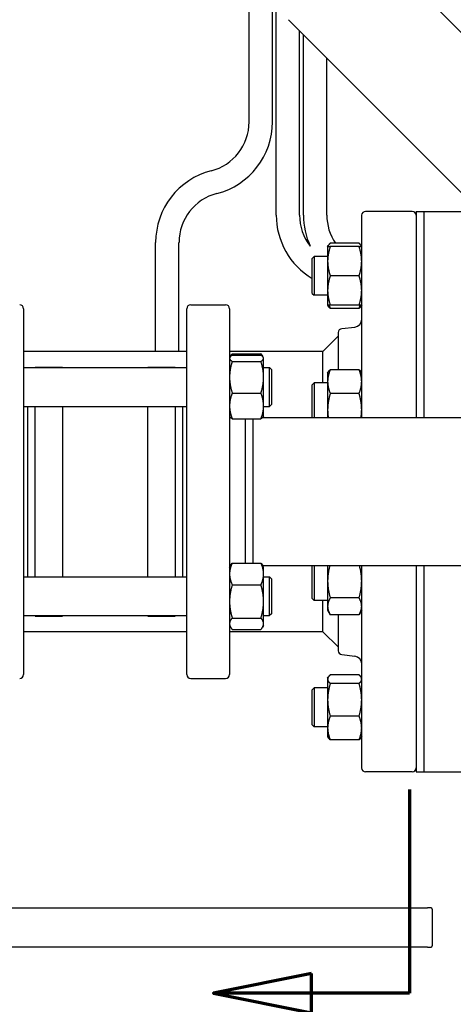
# Paper-space layout 'SHEET_2' of a CAD drawing. Header units: inches. Extents: x 2 to 369, y 6 to 267.
# Tile 12 of 64: x 33.38 to 40.35, y 102.4 to 118.21. Entities that reach past the tile are written whole.
import ezdxf

# ---------------------------------------------------------------- set-up
doc = ezdxf.new("R2010")
doc.units = ezdxf.units.IN
doc.header["$LTSCALE"] = 8
doc.header["$MEASUREMENT"] = 0
doc.layers.get('0').update_dxf_attribs({"lineweight": 25})
doc.layers.add('DIMEN', color=7, linetype='Continuous', lineweight=25)
doc.layers.add('Title Block', color=7, linetype='Continuous', lineweight=70)
doc.styles.add('Current-ANSI', font='arial.ttf')

# ---------------------------------------------------------------- blocks, each defined once
blk = doc.blocks.new('2dTransSection0')
at = {"layer": 'Title Block', "linetype": 'Continuous'}
for p, q in [((4.9558, 13.2307), (4.9558, 12.8217)), ((4.7589, 12.8611), (4.562, 12.8217)), ((4.7589, 12.7824), (4.7589, 12.8611)), ((4.7589, 12.8217), (4.562, 12.8217)), ((4.562, 12.8217), (4.7589, 12.7824)), ((4.9558, 12.8217), (4.7589, 12.8217))]:
    blk.add_line(p, q, dxfattribs=at)
at = {"layer": 'Title Block', "linetype": 'Continuous', "flags": 128}
blk.add_lwpolyline([(4.7589, 12.8611), (4.562, 12.8217), (4.7589, 12.7824), (4.7589, 12.8611)], dxfattribs=at)
at = {"layer": 'Title Block'}
blk.add_solid([(4.7589, 12.8611), (4.562, 12.8217), (4.7589, 12.7824), (4.7589, 12.8611)], dxfattribs=at)
blk = doc.blocks.new('Balloon46')
at = {"layer": 'DIMEN', "linetype": 'Continuous', "lineweight": 25}
for p, q in [((5.337, 13.7819), (5.2797, 13.6665)), ((5.3102, 13.6598), (5.337, 13.7819)), ((5.3407, 13.6531), (5.337, 13.7819)), ((5.3102, 13.6598), (5.2314, 13.3004)), ((5.2797, 13.6665), (5.3407, 13.6531)), ((5.2314, 13.3004), (5.0478, 12.4628))]:
    blk.add_line(p, q, dxfattribs=at)
at = {"layer": 'DIMEN', "linetype": 'Continuous', "lineweight": 25, "flags": 128}
blk.add_lwpolyline([(5.3407, 13.6531), (5.337, 13.7819), (5.2797, 13.6665), (5.3407, 13.6531)], dxfattribs=at)
at = {"layer": 'DIMEN'}
blk.add_circle((5.0078, 12.2801), 0.1875, dxfattribs=at)
blk.add_solid([(5.3407, 13.6531), (5.337, 13.7819), (5.2797, 13.6665), (5.3407, 13.6531)], dxfattribs=at)
at = {"layer": 'DIMEN', "insert": (5.0078, 12.2812), "char_height": 0.125, "attachment_point": 5, "style": 'Current-ANSI'}
blk.add_mtext('38', dxfattribs=at)

psp = doc.layouts.new('SHEET_2')

# ---------------------------------------------------------------- linework, layer by layer
for p, q in [((37.503, 115.069), (37.503, 127.288)), ((37.066, 116.565), (37.066, 126.788)), ((37.441, 116.565), (37.441, 126.788)), ((42.252, 116.224), (38.985, 119.49)), ((37.701, 118.205), (42.252, 113.654)), ((37.878, 115.069), (37.878, 118.028)), ((37.939, 115.069), (37.939, 117.967)), ((38.314, 115.069), (38.314, 117.592)), ((39.688, 115.128), (38.938, 115.128)), ((39.751, 115.128), (39.751, 111.815)), ((39.751, 115.128), (39.876, 115.128)), ((39.876, 115.128), (39.876, 111.815)), ((39.876, 115.128), (40.688, 115.128)), ((39.876, 115.128), (39.876, 111.815)), ((38.876, 111.815), (38.876, 115.065)), ((35.563, 112.878), (35.563, 114.628)), ((35.938, 112.878), (35.938, 114.628)), ((38.329, 114.561), (38.338, 114.577)), ((38.329, 114.561), (38.329, 114.327)), ((38.834, 114.615), (38.371, 114.615)), ((38.834, 114.561), (38.371, 114.561)), ((38.876, 114.561), (38.866, 114.577)), ((38.079, 114.373), (38.11, 114.405)), ((38.079, 113.811), (38.079, 114.373)), ((38.11, 114.405), (38.11, 113.78)), ((38.329, 114.405), (38.11, 114.405)), ((38.329, 114.327), (38.329, 113.858)), ((38.834, 114.092), (38.371, 114.092)), ((38.329, 113.858), (38.329, 113.623)), ((38.079, 113.811), (38.11, 113.78)), ((38.329, 113.78), (38.11, 113.78)), ((33.439, 113.565), (33.439, 107.69)), ((36.064, 107.69), (36.064, 113.565)), ((36.127, 113.628), (36.689, 113.628)), ((36.752, 113.565), (36.752, 107.69)), ((38.329, 113.623), (38.338, 113.607)), ((38.834, 113.623), (38.371, 113.623)), ((38.834, 113.569), (38.371, 113.569)), ((38.876, 113.623), (38.866, 113.607)), ((38.556, 113.245), (38.766, 113.27)), ((38.251, 112.878), (38.501, 113.128)), ((38.501, 112.585), (38.501, 113.182)), ((36.064, 112.878), (33.439, 112.878)), ((38.251, 112.878), (36.752, 112.878)), ((36.752, 112.776), (36.756, 112.783)), ((36.756, 112.783), (36.769, 112.805)), ((36.794, 112.839), (37.257, 112.839)), ((36.794, 112.817), (37.257, 112.817)), ((37.294, 112.783), (37.282, 112.805)), ((37.299, 112.776), (37.294, 112.783)), ((37.299, 112.768), (37.299, 112.776)), ((37.299, 112.465), (37.299, 112.768)), ((38.251, 112.375), (38.251, 112.878)), ((33.439, 112.619), (36.064, 112.619)), ((33.627, 112.619), (33.627, 112.628)), ((33.627, 112.628), (34.064, 112.628)), ((34.064, 112.628), (34.064, 112.619)), ((35.439, 112.619), (35.439, 112.628)), ((35.439, 112.628), (35.877, 112.628)), ((35.877, 112.628), (35.877, 112.619)), ((36.794, 112.719), (37.257, 112.719)), ((37.299, 112.619), (37.393, 112.619)), ((37.393, 111.994), (37.393, 112.619)), ((37.424, 112.588), (37.393, 112.619)), ((37.424, 112.588), (37.424, 112.026)), ((38.834, 112.585), (38.371, 112.585)), ((37.299, 112.003), (37.299, 112.465)), ((38.329, 112.531), (38.338, 112.548)), ((38.329, 112.531), (38.329, 112.394)), ((38.876, 112.531), (38.866, 112.548)), ((38.079, 112.344), (38.11, 112.375)), ((38.079, 111.815), (38.079, 112.344)), ((38.11, 112.375), (38.11, 111.815)), ((38.329, 112.375), (38.11, 112.375)), ((38.329, 112.394), (38.329, 111.941)), ((36.794, 112.21), (37.257, 112.21)), ((38.834, 112.203), (38.371, 112.203)), ((33.439, 111.994), (36.064, 111.994)), ((33.502, 111.994), (33.502, 109.261)), ((33.627, 109.261), (33.627, 111.994)), ((34.064, 111.994), (34.064, 109.261)), ((35.439, 109.261), (35.439, 111.994)), ((35.877, 111.994), (35.877, 109.261)), ((36.002, 109.261), (36.002, 111.994)), ((37.299, 111.838), (37.299, 112.003)), ((37.299, 111.994), (37.393, 111.994)), ((37.424, 112.026), (37.393, 111.994)), ((38.329, 111.941), (38.329, 111.815)), ((36.752, 111.838), (36.756, 111.83)), ((36.794, 111.797), (37.257, 111.797)), ((37.002, 111.797), (37.002, 109.481)), ((37.127, 111.797), (37.127, 109.481)), ((37.281, 111.815), (42.064, 111.815)), ((37.294, 111.83), (37.285, 111.815)), ((37.299, 111.838), (37.294, 111.83)), ((36.752, 109.417), (36.769, 109.446)), ((36.794, 109.481), (37.257, 109.481)), ((37.299, 109.417), (37.282, 109.446)), ((37.285, 109.44), (47.869, 109.44)), ((37.299, 109.305), (37.299, 109.417)), ((38.079, 108.911), (38.079, 109.44)), ((38.11, 109.44), (38.11, 108.88)), ((38.329, 109.44), (38.329, 109.193)), ((38.876, 106.19), (38.876, 109.44)), ((39.751, 109.44), (39.751, 106.128)), ((39.876, 109.44), (39.876, 106.128)), ((39.876, 109.44), (39.876, 106.128)), ((33.439, 109.261), (36.064, 109.261)), ((37.299, 108.864), (37.299, 109.305)), ((37.299, 109.261), (37.393, 109.261)), ((37.393, 108.636), (37.393, 109.261)), ((37.424, 109.229), (37.393, 109.261)), ((36.794, 109.13), (37.257, 109.13)), ((37.424, 109.229), (37.424, 108.667)), ((38.329, 109.193), (38.329, 108.787)), ((37.299, 108.507), (37.299, 108.864)), ((38.079, 108.911), (38.11, 108.88)), ((38.329, 108.88), (38.11, 108.88)), ((38.251, 108.378), (38.251, 108.88)), ((38.329, 108.787), (38.329, 108.724)), ((38.834, 108.922), (38.371, 108.922)), ((33.439, 108.636), (36.064, 108.636)), ((33.627, 108.628), (33.627, 108.636)), ((33.627, 108.628), (34.064, 108.628)), ((34.064, 108.636), (34.064, 108.628)), ((35.439, 108.628), (35.439, 108.636)), ((35.439, 108.628), (35.877, 108.628)), ((35.877, 108.636), (35.877, 108.628)), ((37.299, 108.636), (37.393, 108.636)), ((37.424, 108.667), (37.393, 108.636)), ((38.329, 108.724), (38.371, 108.651)), ((38.834, 108.651), (38.371, 108.651)), ((38.501, 108.073), (38.501, 108.651)), ((38.876, 108.724), (38.834, 108.651)), ((36.752, 108.479), (36.769, 108.451)), ((36.794, 108.598), (37.257, 108.598)), ((37.299, 108.479), (37.282, 108.451)), ((37.299, 108.479), (37.299, 108.507)), ((36.064, 108.378), (33.439, 108.378)), ((38.251, 108.378), (36.752, 108.378)), ((36.794, 108.416), (37.257, 108.416)), ((38.251, 108.378), (38.501, 108.128)), ((38.556, 108.011), (38.766, 107.985)), ((38.834, 107.686), (38.371, 107.686)), ((36.127, 107.628), (36.689, 107.628)), ((38.329, 107.632), (38.338, 107.648)), ((38.329, 107.632), (38.329, 107.616)), ((38.329, 107.616), (38.329, 107.284)), ((38.834, 107.546), (38.371, 107.546)), ((38.876, 107.632), (38.866, 107.648)), ((38.079, 107.444), (38.11, 107.476)), ((38.079, 106.882), (38.079, 107.444)), ((38.11, 107.476), (38.11, 106.851)), ((38.329, 107.476), (38.11, 107.476)), ((38.329, 107.284), (38.329, 106.832)), ((38.079, 106.882), (38.11, 106.851)), ((38.834, 107.023), (38.371, 107.023)), ((38.329, 106.851), (38.11, 106.851)), ((38.329, 106.832), (38.329, 106.694)), ((38.329, 106.694), (38.338, 106.678)), ((38.834, 106.64), (38.371, 106.64)), ((38.876, 106.694), (38.866, 106.678)), ((39.688, 106.128), (38.938, 106.128)), ((39.751, 106.128), (39.876, 106.128)), ((39.876, 106.128), (40.688, 106.128)), ((30.69, 103.943), (39.934, 103.943)), ((39.992, 103.943), (39.934, 103.943)), ((40.012, 103.923), (40.012, 103.332)), ((39.934, 103.313), (30.169, 103.313)), ((39.934, 103.313), (39.992, 103.313))]:
    psp.add_line(p, q)
for centre, radius, start, end in [((36.253, 116.565), 0.813, 284.4036, 0), ((36.253, 116.565), 1.188, 284.4036, 0), ((36.751, 114.628), 1.188, 104.4036, 180), ((36.751, 114.628), 0.812, 104.4036, 180), ((38.938, 115.065), 0.0625, 90, 180), ((39.688, 115.065), 0.0625, 0, 90), ((38.69, 115.069), 1.188, 180, 239.0187), ((38.69, 115.069), 0.813, 180, 218.0299), ((39.127, 115.069), 1.188, 180, 204.9306), ((39.127, 115.069), 0.812, 180, 213.972), ((33.377, 113.565), 0.0625, 0, 90), ((36.127, 113.565), 0.0625, 90, 180), ((36.689, 113.565), 0.0625, 0, 90), ((38.751, 113.394), 0.125, 277, 0), ((38.563, 113.182), 0.0625, 97, 180), ((38.563, 108.073), 0.0625, 180, 263), ((38.751, 107.861), 0.125, 0, 83), ((33.377, 107.69), 0.0625, 270, 0), ((36.127, 107.69), 0.0625, 180, 270), ((36.689, 107.69), 0.0625, 270, 0), ((38.938, 106.19), 0.0625, 180, 270), ((39.688, 106.19), 0.0625, 270, 0), ((39.992, 103.923), 0.0197, 0, 90), ((39.992, 103.332), 0.0197, 270, 0)]:
    psp.add_arc(centre, radius, start, end)
for points, weights in [([(38.371, 114.561), (38.329, 114.435), (38.329, 114.327)], [1.10906450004, 1.0930923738, 1]), ([(38.329, 114.561), (38.329, 114.561), (38.371, 114.561)], [1, 1.0930923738, 1.10906450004]), ([(38.371, 114.615), (38.338, 114.586), (38.331, 114.561)], [1.10906450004, 1.09674264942, 1.03852268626]), ([(38.873, 114.561), (38.866, 114.586), (38.834, 114.615)], [1.03852268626, 1.09674264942, 1.10906450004]), ([(38.876, 114.327), (38.876, 114.435), (38.834, 114.561)], [1, 1.0930923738, 1.10906450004]), ([(38.834, 114.561), (38.876, 114.561), (38.876, 114.561)], [1.10906450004, 1.0930923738, 1]), ([(38.329, 114.327), (38.329, 114.218), (38.371, 114.092)], [1, 1.0930923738, 1.10906450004]), ([(38.834, 114.092), (38.876, 114.218), (38.876, 114.327)], [1.10906450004, 1.0930923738, 1]), ([(38.371, 114.092), (38.329, 113.967), (38.329, 113.858)], [1.10906450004, 1.0930923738, 1]), ([(38.876, 113.858), (38.876, 113.967), (38.834, 114.092)], [1, 1.0930923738, 1.10906450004]), ([(38.329, 113.858), (38.329, 113.749), (38.371, 113.623)], [1, 1.0930923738, 1.10906450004]), ([(38.834, 113.623), (38.876, 113.749), (38.876, 113.858)], [1.10906450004, 1.0930923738, 1]), ([(38.371, 113.623), (38.329, 113.623), (38.329, 113.623)], [1.10906450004, 1.0930923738, 1]), ([(38.371, 113.569), (38.349, 113.589), (38.338, 113.607)], [1.10906450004, 1.10058521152, 1.07037081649]), ([(38.351, 113.623), (38.359, 113.597), (38.371, 113.569)], [1.09444483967, 1.1046715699, 1.10906450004]), ([(38.876, 113.623), (38.876, 113.623), (38.834, 113.623)], [1, 1.0930923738, 1.10906450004]), ([(38.834, 113.569), (38.845, 113.597), (38.853, 113.623)], [1.10906450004, 1.1046715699, 1.09444483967]), ([(38.866, 113.607), (38.856, 113.589), (38.834, 113.569)], [1.07037081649, 1.10058521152, 1.10906450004]), ([(36.794, 112.817), (36.752, 112.791), (36.752, 112.768)], [1.10906450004, 1.0930923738, 1]), ([(36.752, 112.768), (36.752, 112.745), (36.794, 112.719)], [1, 1.0930923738, 1.10906450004]), ([(36.769, 112.805), (36.778, 112.821), (36.794, 112.839)], [1.08626917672, 1.10308007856, 1.10906450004]), ([(36.794, 112.839), (36.787, 112.823), (36.781, 112.808)], [1.10906450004, 1.10630752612, 1.10125277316]), ([(37.257, 112.839), (37.272, 112.821), (37.282, 112.805)], [1.10906450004, 1.10308007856, 1.08626917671]), ([(37.27, 112.808), (37.264, 112.823), (37.257, 112.839)], [1.10125277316, 1.10630752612, 1.10906450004]), ([(37.299, 112.768), (37.299, 112.791), (37.257, 112.817)], [1, 1.0930923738, 1.10906450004]), ([(37.257, 112.719), (37.299, 112.745), (37.299, 112.768)], [1.10906450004, 1.0930923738, 1]), ([(36.794, 112.719), (36.752, 112.583), (36.752, 112.465)], [1.10906450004, 1.0930923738, 1]), ([(37.299, 112.465), (37.299, 112.583), (37.257, 112.719)], [1, 1.0930923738, 1.10906450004]), ([(38.371, 112.585), (38.329, 112.483), (38.329, 112.394)], [1.10906450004, 1.0930923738, 1]), ([(38.338, 112.548), (38.349, 112.566), (38.371, 112.585)], [1.07037081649, 1.10058521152, 1.10906450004]), ([(38.876, 112.394), (38.876, 112.483), (38.834, 112.585)], [1, 1.0930923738, 1.10906450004]), ([(38.834, 112.585), (38.856, 112.566), (38.866, 112.548)], [1.10906450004, 1.10058521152, 1.07037081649]), ([(36.752, 112.465), (36.752, 112.346), (36.794, 112.21)], [1, 1.0930923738, 1.10906450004]), ([(37.257, 112.21), (37.299, 112.346), (37.299, 112.465)], [1.10906450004, 1.0930923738, 1]), ([(38.329, 112.394), (38.329, 112.305), (38.371, 112.203)], [1, 1.0930923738, 1.10906450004]), ([(38.834, 112.203), (38.876, 112.305), (38.876, 112.394)], [1.10906450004, 1.0930923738, 1]), ([(36.794, 112.21), (36.752, 112.099), (36.752, 112.003)], [1.10906450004, 1.0930923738, 1]), ([(37.299, 112.003), (37.299, 112.099), (37.257, 112.21)], [1, 1.0930923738, 1.10906450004]), ([(38.371, 112.203), (38.329, 112.063), (38.329, 111.941)], [1.10906450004, 1.0930923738, 1]), ([(38.876, 111.941), (38.876, 112.063), (38.834, 112.203)], [1, 1.0930923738, 1.10906450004]), ([(36.752, 112.003), (36.752, 111.908), (36.794, 111.797)], [1, 1.0930923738, 1.10906450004]), ([(37.257, 111.797), (37.299, 111.908), (37.299, 112.003)], [1.10906450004, 1.0930923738, 1]), ([(38.329, 111.941), (38.329, 111.879), (38.339, 111.815)], [1, 1.04545620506, 1.07252474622]), ([(38.865, 111.815), (38.876, 111.879), (38.876, 111.941)], [1.07252474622, 1.04545620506, 1]), ([(36.794, 111.797), (36.765, 111.815), (36.756, 111.83)], [1.10906450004, 1.09818338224, 1.05150993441]), ([(37.294, 111.83), (37.285, 111.815), (37.257, 111.797)], [1.05150993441, 1.09818338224, 1.10906450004]), ([(37.285, 111.815), (37.287, 111.819), (37.289, 111.823)], [1.08013727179, 1.07557666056, 1.07037081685]), ([(36.794, 109.481), (36.752, 109.387), (36.752, 109.305)], [1.10906450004, 1.0930923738, 1]), ([(36.769, 109.446), (36.778, 109.463), (36.794, 109.481)], [1.08626917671, 1.10308007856, 1.10906450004]), ([(37.257, 109.481), (37.272, 109.463), (37.282, 109.446)], [1.10906450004, 1.10308007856, 1.08626917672]), ([(37.299, 109.305), (37.299, 109.387), (37.257, 109.481)], [1, 1.0930923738, 1.10906450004]), ([(38.364, 109.44), (38.329, 109.309), (38.329, 109.193)], [1.10595139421, 1.08551078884, 1]), ([(38.876, 109.193), (38.876, 109.309), (38.84, 109.44)], [1, 1.08551078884, 1.10595139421]), ([(36.752, 109.305), (36.752, 109.224), (36.794, 109.13)], [1, 1.0930923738, 1.10906450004]), ([(37.257, 109.13), (37.299, 109.224), (37.299, 109.305)], [1.10906450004, 1.0930923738, 1]), ([(36.794, 109.13), (36.752, 108.987), (36.752, 108.864)], [1.10906450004, 1.0930923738, 1]), ([(37.299, 108.864), (37.299, 108.987), (37.257, 109.13)], [1, 1.0930923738, 1.10906450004]), ([(38.329, 109.193), (38.329, 109.067), (38.371, 108.922)], [1, 1.0930923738, 1.10906450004]), ([(38.834, 108.922), (38.876, 109.067), (38.876, 109.193)], [1.10906450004, 1.0930923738, 1]), ([(36.752, 108.864), (36.752, 108.74), (36.794, 108.598)], [1, 1.0930923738, 1.10906450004]), ([(37.257, 108.598), (37.299, 108.74), (37.299, 108.864)], [1.10906450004, 1.0930923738, 1]), ([(38.371, 108.922), (38.329, 108.849), (38.329, 108.787)], [1.10906450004, 1.0930923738, 1]), ([(38.329, 108.787), (38.329, 108.724), (38.371, 108.651)], [1, 1.0930923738, 1.10906450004]), ([(38.876, 108.787), (38.876, 108.849), (38.834, 108.922)], [1, 1.0930923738, 1.10906450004]), ([(38.834, 108.651), (38.876, 108.724), (38.876, 108.787)], [1.10906450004, 1.0930923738, 1]), ([(36.794, 108.598), (36.752, 108.549), (36.752, 108.507)], [1.10906450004, 1.0930923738, 1]), ([(36.752, 108.507), (36.752, 108.465), (36.794, 108.416)], [1, 1.0930923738, 1.10906450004]), ([(37.299, 108.507), (37.299, 108.549), (37.257, 108.598)], [1, 1.0930923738, 1.10906450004]), ([(37.257, 108.416), (37.299, 108.465), (37.299, 108.507)], [1.10906450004, 1.0930923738, 1]), ([(38.371, 107.686), (38.329, 107.648), (38.329, 107.616)], [1.10906450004, 1.0930923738, 1]), ([(38.876, 107.616), (38.876, 107.648), (38.834, 107.686)], [1, 1.0930923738, 1.10906450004]), ([(38.329, 107.616), (38.329, 107.583), (38.371, 107.546)], [1, 1.0930923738, 1.10906450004]), ([(38.371, 107.546), (38.329, 107.406), (38.329, 107.284)], [1.10906450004, 1.0930923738, 1]), ([(38.834, 107.546), (38.876, 107.583), (38.876, 107.616)], [1.10906450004, 1.0930923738, 1]), ([(38.876, 107.284), (38.876, 107.406), (38.834, 107.546)], [1, 1.0930923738, 1.10906450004]), ([(38.329, 107.284), (38.329, 107.163), (38.371, 107.023)], [1, 1.0930923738, 1.10906450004]), ([(38.834, 107.023), (38.876, 107.163), (38.876, 107.284)], [1.10906450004, 1.0930923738, 1]), ([(38.371, 107.023), (38.329, 106.92), (38.329, 106.832)], [1.10906450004, 1.0930923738, 1]), ([(38.876, 106.832), (38.876, 106.92), (38.834, 107.023)], [1, 1.0930923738, 1.10906450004]), ([(38.329, 106.832), (38.329, 106.743), (38.371, 106.64)], [1, 1.0930923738, 1.10906450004]), ([(38.834, 106.64), (38.876, 106.743), (38.876, 106.832)], [1.10906450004, 1.0930923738, 1]), ([(38.371, 106.64), (38.349, 106.66), (38.338, 106.678)], [1.10906450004, 1.10058521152, 1.07037081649]), ([(38.866, 106.678), (38.856, 106.66), (38.834, 106.64)], [1.07037081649, 1.10058521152, 1.10906450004])]:
    psp.add_rational_spline(points, weights, degree=2)

# ---------------------------------------------------------------- block references
at = {"layer": 'DIMEN', "xscale": 8, "yscale": 8, "zscale": 8}
psp.add_blockref('Balloon46', (0, 0), dxfattribs=at)
at = {"layer": 'Title Block', "xscale": 8, "yscale": 8, "zscale": 8}
psp.add_blockref('2dTransSection0', (0, 0), dxfattribs=at)

doc.saveas('drawing.dxf')
